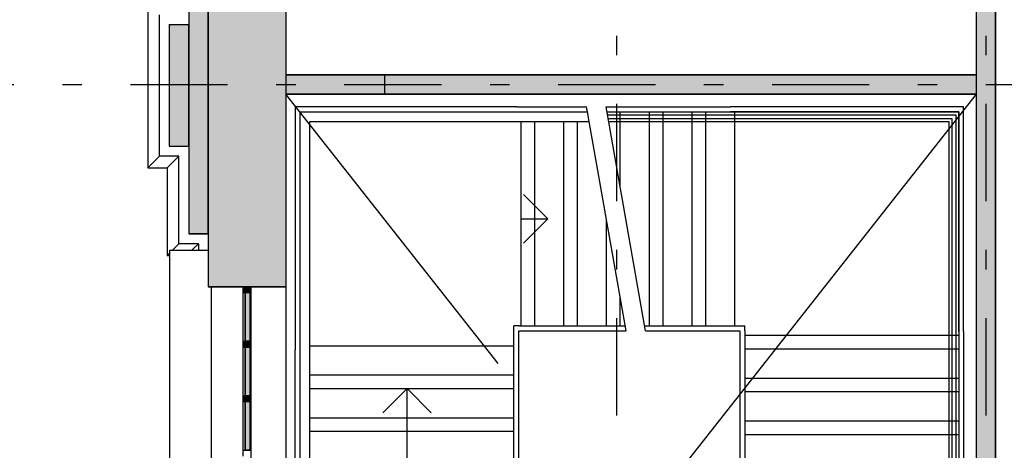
# Model space of a CAD drawing. Extents: x 2 to 87, y -108 to 11.
# Tile 173 of 256: x 9.16 to 14.22, y -35.49 to -33.27. Entities that reach past the tile are written whole.
import ezdxf

# ---------------------------------------------------------------- set-up
doc = ezdxf.new("R2010")
doc.units = 0
doc.header["$MEASUREMENT"] = 0
for name, pattern in [('ALIGNING_LINE', [6.35, 3.175, -3.175]), ('DASHDOT', [1, 0.5, -0.25, 0, -0.25]), ('OVERHEAD', [3.96875, 2.38125, -1.5875])]:
    doc.linetypes.add(name, pattern=pattern)
for name, color, linetype in [('10', 7, 'CONTINUOUS'), ('11', 7, 'CONTINUOUS'), ('2', 7, 'CONTINUOUS'), ('25', 7, 'CONTINUOUS'), ('27', 7, 'CONTINUOUS'), ('28', 7, 'CONTINUOUS'), ('29', 7, 'CONTINUOUS'), ('3', 7, 'CONTINUOUS'), ('33', 7, 'CONTINUOUS'), ('5', 7, 'CONTINUOUS'), ('6', 7, 'CONTINUOUS'), ('9', 7, 'CONTINUOUS')]:
    doc.layers.add(name, color=color, linetype=linetype)

# ---------------------------------------------------------------- blocks, each defined once
blk = doc.blocks.new('*N154')
at = {"layer": '25', "color": 62, "linetype": 'Continuous'}
for p, q in [((10.0276, -32.85), (10.0276, -34.375)), ((10.1276, -32.85), (10.1276, -34.375)), ((10.0276, -34.375), (10.1276, -34.375))]:
    blk.add_line(p, q, dxfattribs=at)
for points in [[(10.0276, -32.85), (10.0276, -34.375), (10.1276, -34.375)], [(10.0276, -32.85), (10.1276, -32.85), (10.1276, -34.375)], [(10.0276, -34.375), (10.0276, -34.375), (10.1276, -34.375)]]:
    blk.add_solid(points, dxfattribs=at)
blk = doc.blocks.new('*N156')
at = {"layer": '25', "color": 62, "linetype": 'Continuous'}
for p, q in [((9.9276, -33.3), (10.0276, -33.3)), ((9.9276, -33.3), (9.9276, -33.4811)), ((10.0276, -33.3), (10.0276, -33.4811)), ((9.9276, -33.4811), (9.9276, -33.925)), ((10.0276, -33.4811), (10.0276, -33.925)), ((9.9276, -33.925), (10.0276, -33.925))]:
    blk.add_line(p, q, dxfattribs=at)
for points in [[(9.9276, -33.3), (9.9276, -33.3), (10.0276, -33.3)], [(9.9276, -33.3), (9.9276, -33.4811), (10.0276, -33.4811)], [(9.9276, -33.3), (10.0276, -33.3), (10.0276, -33.4811)], [(9.9276, -33.4811), (9.9276, -33.925), (10.0276, -33.925)], [(9.9276, -33.4811), (10.0276, -33.4811), (10.0276, -33.925)], [(9.9276, -33.925), (9.9276, -33.925), (10.0276, -33.925)]]:
    blk.add_solid(points, dxfattribs=at)
blk = doc.blocks.new('*N305')
at = {"layer": '11', "color": 62, "linetype": 'Continuous'}
for p, q in [((0.0145, 0.125), (-0.0105, 0.125)), ((-0.0105, 0.125), (-0.0105, -0.125)), ((0.0145, 0.125), (0.0145, -0.125)), ((0.0145, -0.125), (-0.0105, -0.125))]:
    blk.add_line(p, q, dxfattribs=at)
for points in [[(0.0145, 0.125), (-0.0105, 0.125), (-0.0105, -0.125)], [(0.0145, 0.125), (0.0145, -0.125), (-0.0105, -0.125)], [(-0.0105, 0.125), (-0.0105, 0.125), (-0.0105, -0.125)], [(0.0145, 0.125), (0.0145, 0.125), (0.0145, -0.125)]]:
    blk.add_solid(points, dxfattribs=at)
blk = doc.blocks.new('*N306')
at = {"layer": '11', "color": 62, "linetype": 'Continuous'}
for p, q in [((0.0145, 0.125), (-0.0105, 0.125)), ((-0.0105, 0.125), (-0.0105, -0.125)), ((0.0145, 0.125), (0.0145, -0.125)), ((0.0145, -0.125), (-0.0105, -0.125))]:
    blk.add_line(p, q, dxfattribs=at)
for points in [[(0.0145, 0.125), (-0.0105, 0.125), (-0.0105, -0.125)], [(0.0145, 0.125), (0.0145, -0.125), (-0.0105, -0.125)], [(-0.0105, 0.125), (-0.0105, 0.125), (-0.0105, -0.125)], [(0.0145, 0.125), (0.0145, 0.125), (0.0145, -0.125)]]:
    blk.add_solid(points, dxfattribs=at)
blk = doc.blocks.new('*N307')
at = {"layer": '11', "color": 62, "linetype": 'Continuous'}
for p, q in [((0.0145, 0.125), (-0.0105, 0.125)), ((-0.0105, 0.125), (-0.0105, -0.125)), ((0.0145, 0.125), (0.0145, -0.125)), ((0.0145, -0.125), (-0.0105, -0.125))]:
    blk.add_line(p, q, dxfattribs=at)
for points in [[(0.0145, 0.125), (-0.0105, 0.125), (-0.0105, -0.125)], [(0.0145, 0.125), (0.0145, -0.125), (-0.0105, -0.125)], [(-0.0105, 0.125), (-0.0105, 0.125), (-0.0105, -0.125)], [(0.0145, 0.125), (0.0145, 0.125), (0.0145, -0.125)]]:
    blk.add_solid(points, dxfattribs=at)
blk = doc.blocks.new('*N310')
at = {"layer": '3', "color": 62, "linetype": 'Continuous'}
for p, q in [((-0.02, -0.03), (-0.02, 0)), ((-0.02, 0), (0.02, 0)), ((0.02, -0.03), (0.02, 0)), ((-0.02, -0.03), (0.02, -0.03))]:
    blk.add_line(p, q, dxfattribs=at)
for points in [[(-0.02, -0.03), (-0.02, -0.03), (-0.02, 0)], [(-0.02, -0.03), (0.02, -0.03), (0.02, 0)], [(-0.02, -0.03), (-0.02, 0), (0.02, 0)], [(0.02, -0.03), (0.02, -0.03), (0.02, 0)]]:
    blk.add_solid(points, dxfattribs=at)
blk = doc.blocks.new('*N311')
at = {"layer": '3', "color": 62, "linetype": 'Continuous'}
for p, q in [((-0.02, 0.015), (-0.02, -0.015)), ((-0.02, 0.015), (0.02, 0.015)), ((0.02, 0.015), (0.02, -0.015)), ((-0.02, -0.015), (0.02, -0.015))]:
    blk.add_line(p, q, dxfattribs=at)
for points in [[(-0.02, 0.015), (-0.02, 0.015), (-0.02, -0.015)], [(-0.02, 0.015), (0.02, 0.015), (0.02, -0.015)], [(-0.02, 0.015), (-0.02, -0.015), (0.02, -0.015)], [(0.02, 0.015), (0.02, 0.015), (0.02, -0.015)]]:
    blk.add_solid(points, dxfattribs=at)
blk = doc.blocks.new('*N312')
at = {"layer": '3', "color": 62, "linetype": 'Continuous'}
for p, q in [((-0.02, 0.015), (-0.02, -0.015)), ((-0.02, 0.015), (0.02, 0.015)), ((0.02, 0.015), (0.02, -0.015)), ((-0.02, -0.015), (0.02, -0.015))]:
    blk.add_line(p, q, dxfattribs=at)
for points in [[(-0.02, 0.015), (-0.02, 0.015), (-0.02, -0.015)], [(-0.02, 0.015), (0.02, 0.015), (0.02, -0.015)], [(-0.02, 0.015), (-0.02, -0.015), (0.02, -0.015)], [(0.02, 0.015), (0.02, 0.015), (0.02, -0.015)]]:
    blk.add_solid(points, dxfattribs=at)

msp = doc.modelspace()

# ---------------------------------------------------------------- linework, layer by layer
at = {"layer": '10', "color": 62, "linetype": 'ALIGNING_LINE'}
for p, q in [((10.6001, -33.7475), (11.5151, -33.7475)), ((10.6001, -35.1696), (10.6001, -33.7475)), ((11.5151, -33.7475), (12.0781, -33.7475)), ((12.0871, -33.7983), (12.0781, -33.7475)), ((12.0871, -33.7983), (12.0781, -33.7475)), ((12.0871, -33.7983), (12.0781, -33.7475)), ((12.0871, -33.7983), (12.0781, -33.7475)), ((10.6509, -33.7983), (11.5151, -33.7983)), ((10.6509, -35.1696), (10.6509, -33.7983)), ((11.5151, -33.7983), (12.0871, -33.7983)), ((10.6001, -36.0496), (10.6001, -35.1696)), ((10.6509, -36.0496), (10.6509, -35.1696))]:
    msp.add_line(p, q, dxfattribs=at)
at = {"layer": '11', "color": 62, "linetype": 'Continuous'}
for p, q in [((10.3171, -34.9271), (10.3171, -34.6771)), ((10.3171, -34.6771), (10.3421, -34.6771)), ((10.3421, -34.6771), (10.3421, -34.9271)), ((10.3171, -34.9271), (10.3421, -34.9271)), ((10.3171, -35.2071), (10.3171, -34.9571)), ((10.3171, -34.9571), (10.3421, -34.9571)), ((10.3421, -34.9571), (10.3421, -35.2071)), ((10.3171, -35.2071), (10.3421, -35.2071)), ((10.3171, -35.4871), (10.3171, -35.2371)), ((10.3171, -35.2371), (10.3421, -35.2371)), ((10.3421, -35.2371), (10.3421, -35.4871)), ((10.3171, -35.4871), (10.3421, -35.4871))]:
    msp.add_line(p, q, dxfattribs=at)
at = {"layer": '2', "color": 62, "linetype": 'Continuous'}
for p, q in [((10.5276, -31.3175), (10.5276, -33.5575)), ((10.1276, -32.5544), (10.1276, -34.6471)), ((10.0276, -32.85), (10.0276, -34.375)), ((10.1276, -34.375), (10.1276, -32.85)), ((9.8169, -33.1893), (9.8169, -34.0357)), ((9.8769, -33.9757), (9.8769, -33.2493)), ((9.9276, -33.3), (9.9276, -33.925)), ((9.9276, -33.3), (10.0276, -33.3)), ((10.0276, -33.925), (10.0276, -33.3)), ((10.5276, -33.6575), (10.5276, -38.2675)), ((9.9276, -33.925), (10.0276, -33.925)), ((9.8769, -33.9757), (9.8169, -34.0357)), ((9.9769, -33.9757), (9.8769, -33.9757)), ((9.9769, -33.9757), (9.9169, -34.0357)), ((9.9769, -34.4257), (9.9769, -33.9757)), ((9.8169, -34.0357), (9.9169, -34.0357)), ((9.9169, -34.0357), (9.9169, -34.4857)), ((10.1276, -34.375), (10.0276, -34.375)), ((9.9769, -34.4257), (9.9432, -34.4594)), ((10.0769, -34.4257), (9.9769, -34.4257)), ((10.0432, -34.4594), (10.0769, -34.4257)), ((10.0769, -34.4257), (10.0769, -34.4594)), ((9.9285, -34.474), (9.9169, -34.4857)), ((9.9169, -34.4857), (9.9285, -34.4857)), ((9.9285, -34.4594), (10.1276, -34.4594)), ((9.9285, -34.4594), (9.9285, -37.3594)), ((10.5276, -34.6471), (10.1276, -34.6471)), ((10.1453, -35.7471), (10.1453, -34.6471)), ((10.3485, -35.7471), (10.3485, -34.6471))]:
    msp.add_line(p, q, dxfattribs=at)
at = {"layer": '25', "color": 62, "linetype": 'Continuous'}
for p, q in [((10.1276, -32.5544), (10.1276, -34.5029)), ((10.5276, -32.5544), (10.5276, -34.5029)), ((14.0776, -33.0075), (14.0776, -36.1275)), ((14.1776, -33.0075), (14.1776, -36.1275)), ((10.5276, -33.5575), (11.0351, -33.5575)), ((10.5276, -33.5575), (10.5276, -33.6575)), ((11.0351, -33.5575), (14.0776, -33.5575)), ((11.0351, -33.5575), (11.0351, -33.6575)), ((11.0351, -33.5575), (11.0351, -33.6575)), ((14.0776, -33.5575), (14.0776, -33.6575)), ((10.5276, -33.6575), (11.0351, -33.6575)), ((11.0351, -33.6575), (13.6357, -33.6575)), ((13.6357, -33.6575), (14.0776, -33.6575)), ((10.1276, -34.5029), (10.1276, -34.6471)), ((10.5276, -34.5029), (10.5276, -34.6471)), ((10.1276, -34.6471), (10.5276, -34.6471))]:
    msp.add_line(p, q, dxfattribs=at)
for points in [[(10.1276, -32.5544), (10.1276, -34.5029), (10.5276, -34.5029)], [(10.1276, -32.5544), (10.5276, -32.5544), (10.5276, -34.5029)], [(14.0776, -33.0075), (14.0776, -36.1275), (14.1776, -36.1275)], [(14.0776, -33.0075), (14.1776, -33.0075), (14.1776, -36.1275)], [(10.5276, -33.5575), (10.5276, -33.5575), (11.0351, -33.5575)], [(10.5276, -33.5575), (10.5276, -33.6575), (11.0351, -33.6575)], [(10.5276, -33.5575), (11.0351, -33.5575), (11.0351, -33.6575)], [(11.0351, -33.5575), (11.0351, -33.5575), (14.0776, -33.5575)], [(11.0351, -33.5575), (11.0351, -33.6575), (14.0776, -33.6575)], [(11.0351, -33.5575), (14.0776, -33.5575), (14.0776, -33.6575)], [(10.5276, -33.6575), (10.5276, -33.6575), (11.0351, -33.6575)], [(11.0351, -33.6575), (11.0351, -33.6575), (13.6357, -33.6575)], [(13.6357, -33.6575), (13.6357, -33.6575), (14.0776, -33.6575)], [(10.1276, -34.5029), (10.1276, -34.6471), (10.5276, -34.6471)], [(10.1276, -34.5029), (10.5276, -34.5029), (10.5276, -34.6471)], [(10.1276, -34.6471), (10.1276, -34.6471), (10.5276, -34.6471)]]:
    msp.add_solid(points, dxfattribs=at)
at = {"layer": '27', "color": 62, "linetype": 'Continuous'}
for p, q in [((11.8751, -34.2975), (11.7501, -34.1725)), ((11.7351, -34.2975), (11.8751, -34.2975)), ((11.8751, -34.2975), (11.7501, -34.4225)), ((11.1501, -35.1696), (11.0251, -35.2946)), ((11.1501, -35.3896), (11.1501, -35.1696)), ((11.1501, -35.1696), (11.2751, -35.2946)), ((11.1501, -35.6096), (11.1501, -35.3896))]:
    msp.add_line(p, q, dxfattribs=at)
at = {"layer": '28', "color": 62, "linetype": 'Continuous'}
for p, q in [((12.0781, -33.7475), (12.0737, -33.7225)), ((12.1737, -33.7225), (12.8146, -33.7225)), ((12.3765, -34.8725), (12.1737, -33.7225)), ((14.0126, -33.7225), (12.8146, -33.7225)), ((14.0126, -34.877), (14.0126, -33.7225)), ((12.1781, -33.7475), (12.8146, -33.7475)), ((12.2451, -33.7475), (12.2451, -34.1273)), ((12.3951, -33.7475), (12.3951, -34.8475)), ((12.4651, -33.7475), (12.4651, -34.8475)), ((12.6151, -33.7475), (12.6151, -34.8475)), ((12.6851, -33.7475), (12.6851, -34.8475)), ((13.9876, -33.7475), (12.8146, -33.7475)), ((12.8146, -33.7475), (12.8351, -33.7475)), ((12.8351, -33.7475), (12.8351, -34.8475)), ((13.9876, -34.877), (13.9876, -33.7475)), ((12.2765, -34.8725), (12.0871, -33.7983)), ((12.3721, -34.8475), (12.8876, -34.8475)), ((12.3765, -34.8725), (12.8626, -34.8725)), ((12.8626, -34.8725), (12.8626, -34.877)), ((12.8626, -34.877), (12.8626, -36.857)), ((12.8876, -34.8725), (12.8876, -34.8475)), ((12.8876, -34.8725), (12.8876, -34.877)), ((12.8876, -34.877), (12.8876, -36.857)), ((13.9876, -34.877), (13.9876, -36.857)), ((14.0126, -34.877), (14.0126, -36.857)), ((13.9876, -34.8975), (12.8876, -34.8975)), ((13.9876, -34.9675), (12.8876, -34.9675)), ((13.9876, -35.1175), (12.8876, -35.1175)), ((13.9876, -35.1875), (12.8876, -35.1875)), ((13.9876, -35.3375), (12.8876, -35.3375)), ((13.9876, -35.4075), (12.8876, -35.4075))]:
    msp.add_line(p, q, dxfattribs=at)
at = {"layer": '29', "color": 62, "linetype": 'ALIGNING_LINE'}
for p, q in [((12.1781, -33.7475), (12.6151, -33.7475)), ((12.1808, -33.7629), (12.6151, -33.7629)), ((12.1808, -33.7629), (12.6151, -33.7629)), ((12.1808, -33.7629), (12.6151, -33.7629)), ((12.6151, -33.7475), (13.9876, -33.7475)), ((12.6151, -33.7629), (13.9722, -33.7629)), ((12.6151, -33.7629), (13.9722, -33.7629)), ((12.6151, -33.7629), (13.9722, -33.7629)), ((13.9722, -33.7629), (13.9722, -34.6775)), ((13.9722, -33.7629), (13.9722, -34.6775)), ((13.9722, -33.7629), (13.9722, -34.6775)), ((13.9876, -33.7475), (13.9876, -34.6775)), ((12.1844, -33.7829), (12.6151, -33.7829)), ((12.1844, -33.7829), (12.6151, -33.7829)), ((12.1844, -33.7829), (12.6151, -33.7829)), ((12.1871, -33.7983), (12.6151, -33.7983)), ((12.6151, -33.7829), (13.9522, -33.7829)), ((12.6151, -33.7829), (13.9522, -33.7829)), ((12.6151, -33.7829), (13.9522, -33.7829)), ((12.6151, -33.7983), (13.9368, -33.7983)), ((13.9368, -33.7983), (13.9368, -34.6775)), ((13.9522, -33.7829), (13.9522, -34.6775)), ((13.9522, -33.7829), (13.9522, -34.6775)), ((13.9522, -33.7829), (13.9522, -34.6775)), ((13.9368, -34.6775), (13.9368, -36.6575)), ((13.9522, -34.6775), (13.9522, -36.6575)), ((13.9522, -34.6775), (13.9522, -36.6575)), ((13.9522, -34.6775), (13.9522, -36.6575)), ((13.9722, -34.6775), (13.9722, -36.6575)), ((13.9722, -34.6775), (13.9722, -36.6575)), ((13.9722, -34.6775), (13.9722, -36.6575)), ((13.9876, -34.6775), (13.9876, -36.6575))]:
    msp.add_line(p, q, dxfattribs=at)
at = {"layer": '3', "color": 62, "linetype": 'Continuous'}
for p, q in [((10.3076, -34.6471), (10.3076, -34.6771)), ((10.3076, -34.6471), (10.3476, -34.6471)), ((10.3076, -34.6771), (10.3476, -34.6771)), ((10.3076, -34.9271), (10.3076, -34.6771)), ((10.3476, -34.6771), (10.3476, -34.6471)), ((10.3476, -34.6771), (10.3476, -34.9271)), ((10.3076, -34.9571), (10.3076, -34.9271)), ((10.3076, -34.9271), (10.3476, -34.9271)), ((10.3476, -34.9271), (10.3476, -34.9571)), ((10.3076, -35.2071), (10.3076, -34.9571)), ((10.3076, -34.9571), (10.3476, -34.9571)), ((10.3476, -34.9571), (10.3476, -35.2071)), ((10.3076, -35.2371), (10.3076, -35.2071)), ((10.3076, -35.2071), (10.3476, -35.2071)), ((10.3076, -35.4871), (10.3076, -35.2371)), ((10.3076, -35.2371), (10.3476, -35.2371)), ((10.3476, -35.2071), (10.3476, -35.2371)), ((10.3476, -35.2371), (10.3476, -35.4871)), ((10.3076, -35.5171), (10.3076, -35.4871)), ((10.3076, -35.4871), (10.3476, -35.4871)), ((10.3476, -35.4871), (10.3476, -35.5171))]:
    msp.add_line(p, q, dxfattribs=at)
at = {"layer": '33', "color": 62, "linetype": 'OVERHEAD'}
for p, q in [((14.0776, -38.1575), (10.5276, -33.6575)), ((14.0776, -33.6575), (10.5276, -38.1575)), ((14.0776, -35.3867), (14.0776, -37.8525))]:
    msp.add_line(p, q, dxfattribs=at)
at = {"layer": '5', "color": 7, "linetype": 'DASHDOT'}
for p, q in [((10.5276, -7.3075), (10.5276, -96.5075)), ((12.2276, -7.3075), (12.2276, -96.5075)), ((14.1276, -7.3075), (14.1276, -96.5075)), ((7.5276, -33.6075), (52.6276, -33.6075))]:
    msp.add_line(p, q, dxfattribs=at)
at = {"layer": '6', "color": 62, "linetype": 'Continuous'}
for p, q in [((14.0776, -33.0075), (14.0776, -33.5575)), ((14.1776, -38.2575), (14.1776, -33.0075)), ((14.0776, -33.5575), (10.5276, -33.5575)), ((14.0776, -33.6575), (10.5276, -33.6575)), ((14.0776, -33.6575), (14.0776, -38.1575))]:
    msp.add_line(p, q, dxfattribs=at)
at = {"layer": '9', "color": 62, "linetype": 'Continuous'}
for p, q in [((10.5751, -33.7225), (10.5751, -34.9701)), ((11.7146, -33.7225), (10.5751, -33.7225)), ((11.7146, -33.7225), (12.0737, -33.7225)), ((11.7351, -33.7983), (11.7351, -34.8475)), ((11.8051, -33.7983), (11.8051, -34.8475)), ((11.9551, -33.7983), (11.9551, -34.8475)), ((12.0251, -33.7983), (12.0251, -34.8475)), ((12.1751, -34.2975), (12.1751, -34.8475)), ((12.2451, -34.6945), (12.2451, -34.8475)), ((11.7251, -34.8475), (11.7001, -34.8475)), ((11.7001, -34.9701), (11.7001, -34.8475)), ((11.7251, -34.8475), (11.7351, -34.8475)), ((11.7251, -34.8725), (12.2765, -34.8725)), ((11.7251, -34.9701), (11.7251, -34.8725)), ((11.7351, -34.8475), (11.9551, -34.8475)), ((11.9551, -34.8475), (12.1751, -34.8475)), ((12.1751, -34.8475), (12.2721, -34.8475)), ((10.5751, -36.0496), (10.5751, -34.9701)), ((10.6509, -34.9496), (11.7001, -34.9496)), ((11.7001, -35.1696), (11.7001, -34.9701)), ((11.7251, -36.0496), (11.7251, -34.9701)), ((10.6509, -35.0996), (11.7001, -35.0996)), ((10.6509, -35.1696), (11.7001, -35.1696)), ((11.7001, -35.3896), (11.7001, -35.1696)), ((10.6509, -35.3196), (11.7001, -35.3196)), ((10.6509, -35.3896), (11.7001, -35.3896)), ((11.7001, -35.6096), (11.7001, -35.3896))]:
    msp.add_line(p, q, dxfattribs=at)

# ---------------------------------------------------------------- block references
at = {"layer": '11', "color": 62, "linetype": 'Continuous'}
for name, p in [('*N305', (10.3276, -34.8021)), ('*N306', (10.3276, -35.0821)), ('*N307', (10.3276, -35.3621))]:
    msp.add_blockref(name, p, dxfattribs=at)
at = {"layer": '25', "color": 62, "linetype": 'Continuous'}
for name in ['*N156', '*N154']:
    msp.add_blockref(name, (0, 0), dxfattribs=at)
at = {"layer": '3', "color": 62, "linetype": 'Continuous'}
for name, p in [('*N310', (10.3276, -34.6471)), ('*N311', (10.3276, -34.9421)), ('*N312', (10.3276, -35.2221))]:
    msp.add_blockref(name, p, dxfattribs=at)

doc.saveas('drawing.dxf')
